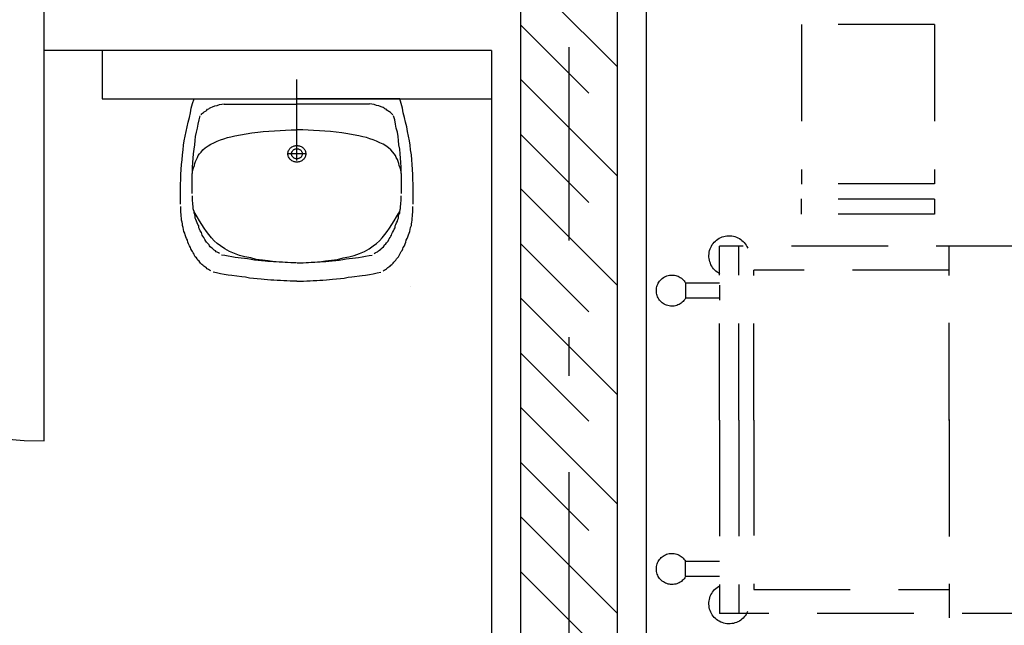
# Model space of a CAD drawing. Extents: x -1702.1 to -1638.5, y 1185.1 to 1220.8.
# Tile 25 of 50: x -1666.4 to -1663.8, y 1192.2 to 1193.8. Entities that reach past the tile are written whole.
import ezdxf

# ---------------------------------------------------------------- set-up
doc = ezdxf.new("R2010")
doc.units = 0
doc.header["$MEASUREMENT"] = 0
doc.linetypes.add('DASHDOT', pattern=[1, 0.5, -0.25, 0, -0.25])
doc.linetypes.add('HIDDEN', pattern=[0.375, 0.25, -0.125])
doc.layers.get('0').update_dxf_attribs({"linetype": 'CONTINUOUS'})
for name, color, linetype in [('13', 94, 'CONTINUOUS'), ('18', 5, 'CONTINUOUS'), ('3', 6, 'CONTINUOUS'), ('45', 132, 'CONTINUOUS'), ('54', 253, 'CONTINUOUS'), ('8', 1, 'CONTINUOUS')]:
    doc.layers.add(name, color=color, linetype=linetype)

msp = doc.modelspace()

# ---------------------------------------------------------------- linework, layer by layer
at = {"linetype": 'Continuous'}
msp.add_line((-1665.68035, 1193.42528, 0.0206), (-1665.68035, 1193.61784, 0.0206), dxfattribs=at)
at = {"linetype": 'Continuous', "elevation": 0.0206}
msp.add_lwpolyline([(-1665.38635, 1193.08201), (-1665.38635, 1193.08201), (-1665.38635, 1193.08201), (-1665.38635, 1193.08201)], close=True, dxfattribs=at)
at = {"layer": '13', "linetype": 'Continuous'}
for p, q in [((-1664.7766, 1196.02739, 0.0206), (-1664.7766, 1190.76739, 0.0206)), ((-1665.1766, 1193.69239, 0.0206), (-1666.3341, 1193.69239, 0.0206)), ((-1666.1841, 1193.69239, 0.0206), (-1666.1841, 1193.56739, 0.0206)), ((-1665.1766, 1193.69239, 0.0206), (-1665.1766, 1188.96739, 0.0206)), ((-1666.1841, 1193.56739, 0.0206), (-1665.1766, 1193.56739, 0.0206))]:
    msp.add_line(p, q, dxfattribs=at)
at = {"layer": '13', "linetype": 'Continuous', "elevation": 0.0206}
msp.add_lwpolyline([(-1666.3341, 1193.69239), (-1666.3341, 1193.69239), (-1666.3341, 1193.69239), (-1666.3341, 1193.84239)], dxfattribs=at)
at = {"layer": '18', "linetype": 'Continuous'}
msp.add_line((-1666.3341, 1192.68239, 0.0206), (-1666.3341, 1193.69239, 0.0206), dxfattribs=at)
msp.add_arc((-1666.3341, 1193.69239, 0.0206), 1.01, 180, 270, dxfattribs=at)
at = {"layer": '3', "linetype": 'Continuous'}
for p, q in [((-1665.1016, 1198.50239, 0.0206), (-1665.1016, 1188.89239, 0.0206)), ((-1664.8516, 1198.50239, 0.0206), (-1664.8516, 1190.69239, 0.0206))]:
    msp.add_line(p, q, dxfattribs=at)
at = {"layer": '45', "linetype": 'HIDDEN'}
for p, q in [((-1664.37416, 1193.75986, 0.0206), (-1664.37417, 1193.34647, 0.0206)), ((-1664.02987, 1193.75984, 0.0206), (-1664.37415, 1193.75986, 0.0206)), ((-1664.02988, 1193.75984, 0.0206), (-1664.02989, 1193.34754, 0.0206)), ((-1664.02989, 1193.34754, 0.0206), (-1664.37201, 1193.34755, 0.0206)), ((-1664.37417, 1193.26901, 0.0206), (-1664.37417, 1193.30851, 0.0206)), ((-1664.02988, 1193.30827, 0.0206), (-1664.37202, 1193.30828, 0.0206)), ((-1664.0299, 1193.30827, 0.0206), (-1664.02988, 1193.269, 0.0206)), ((-1664.02988, 1193.269, 0.0206), (-1664.37202, 1193.26901, 0.0206)), ((-1664.58689, 1192.73613, 0.0206), (-1664.58689, 1193.18626, 0.0206)), ((-1662.65058, 1193.18626, 0.0206), (-1664.58689, 1193.18626, 0.0206)), ((-1664.53689, 1192.73613, 0.0206), (-1664.53689, 1193.18626, 0.0206)), ((-1663.99266, 1192.73783, 0.0206), (-1663.99266, 1193.18754, 0.0206)), ((-1663.99266, 1193.12434, 0.0206), (-1664.49824, 1193.12434, 0.0206)), ((-1664.49824, 1192.73583, 0.0206), (-1664.49824, 1193.12434, 0.0206)), ((-1663.99266, 1192.73533, 0.0206), (-1663.99266, 1193.12434, 0.0206)), ((-1664.58638, 1193.09059, 0.0206), (-1664.6747, 1193.09059, 0.0206)), ((-1664.6747, 1193.09036, 0.0206), (-1664.6747, 1193.05186, 0.0206)), ((-1664.58574, 1193.04656, 0.0206), (-1664.58574, 1193.08545, 0.0206)), ((-1664.58638, 1193.0517, 0.0206), (-1664.6747, 1193.0517, 0.0206)), ((-1664.58689, 1192.73613, 0.0206), (-1664.58689, 1192.68613, 0.0206)), ((-1664.53689, 1192.73613, 0.0206), (-1664.53689, 1192.68613, 0.0206)), ((-1664.49824, 1192.73583, 0.0206), (-1664.49824, 1192.68733, 0.0206)), ((-1663.99266, 1192.73783, 0.0206), (-1663.99266, 1192.68733, 0.0206)), ((-1664.58689, 1192.68613, 0.0206), (-1664.58689, 1192.23626, 0.0206)), ((-1664.53689, 1192.68613, 0.0206), (-1664.53689, 1192.23626, 0.0206)), ((-1664.49824, 1192.68733, 0.0206), (-1664.49824, 1192.29791, 0.0206)), ((-1663.99266, 1192.68733, 0.0206), (-1663.99266, 1192.29791, 0.0206)), ((-1663.99266, 1192.68533, 0.0206), (-1663.99266, 1192.22499, 0.0206)), ((-1664.58638, 1192.37083, 0.0206), (-1664.6747, 1192.37083, 0.0206)), ((-1664.6747, 1192.33217, 0.0206), (-1664.6747, 1192.37067, 0.0206)), ((-1664.58638, 1192.33194, 0.0206), (-1664.6747, 1192.33194, 0.0206)), ((-1664.49824, 1192.29791, 0.0206), (-1663.99266, 1192.29791, 0.0206)), ((-1662.58398, 1192.23626, 0.0206), (-1664.58689, 1192.23626, 0.0206))]:
    msp.add_line(p, q, dxfattribs=at)
at = {"layer": '45', "linetype": 'Continuous'}
for p, q in [((-1665.68035, 1193.59618, 0.0206), (-1665.68036, 1193.59618, 0.0206)), ((-1665.95351, 1193.54324, 0.0206), (-1665.9505, 1193.55532, 0.0206)), ((-1665.9505, 1193.55532, 0.0206), (-1665.94648, 1193.56739, 0.0206)), ((-1665.94648, 1193.56739, 0.0206), (-1665.68035, 1193.56739, 0.0206)), ((-1665.9033, 1193.5451, 0.0206), (-1665.89828, 1193.54696, 0.0206)), ((-1665.89828, 1193.54696, 0.0206), (-1665.89225, 1193.54974, 0.0206)), ((-1665.89225, 1193.54974, 0.0206), (-1665.88623, 1193.55067, 0.0206)), ((-1665.88623, 1193.55067, 0.0206), (-1665.8802, 1193.55253, 0.0206)), ((-1665.8802, 1193.55253, 0.0206), (-1665.87418, 1193.55346, 0.0206)), ((-1665.87418, 1193.55346, 0.0206), (-1665.86815, 1193.55439, 0.0206)), ((-1665.86815, 1193.55346, 0.0206), (-1665.68035, 1193.55346, 0.0206)), ((-1665.4142, 1193.56739, 0.0206), (-1665.68035, 1193.56739, 0.0206)), ((-1665.49255, 1193.55346, 0.0206), (-1665.68035, 1193.55346, 0.0206)), ((-1665.48652, 1193.55346, 0.0206), (-1665.49255, 1193.55439, 0.0206)), ((-1665.48049, 1193.55253, 0.0206), (-1665.48652, 1193.55346, 0.0206)), ((-1665.47446, 1193.55067, 0.0206), (-1665.48049, 1193.55253, 0.0206)), ((-1665.46843, 1193.54974, 0.0206), (-1665.47446, 1193.55067, 0.0206)), ((-1665.46242, 1193.54696, 0.0206), (-1665.46843, 1193.54974, 0.0206)), ((-1665.45739, 1193.5451, 0.0206), (-1665.46242, 1193.54696, 0.0206)), ((-1665.41019, 1193.55532, 0.0206), (-1665.4142, 1193.56739, 0.0206)), ((-1665.40718, 1193.54324, 0.0206), (-1665.41019, 1193.55532, 0.0206)), ((-1665.95854, 1193.51909, 0.0206), (-1665.95553, 1193.53117, 0.0206)), ((-1665.95553, 1193.53117, 0.0206), (-1665.95351, 1193.54324, 0.0206)), ((-1665.93343, 1193.51352, 0.0206), (-1665.93041, 1193.52374, 0.0206)), ((-1665.92841, 1193.52652, 0.0206), (-1665.9264, 1193.52839, 0.0206)), ((-1665.9264, 1193.52839, 0.0206), (-1665.9244, 1193.53025, 0.0206)), ((-1665.9244, 1193.53025, 0.0206), (-1665.92238, 1193.5321, 0.0206)), ((-1665.92238, 1193.5321, 0.0206), (-1665.92037, 1193.53395, 0.0206)), ((-1665.92037, 1193.53395, 0.0206), (-1665.91837, 1193.53488, 0.0206)), ((-1665.91837, 1193.53488, 0.0206), (-1665.91535, 1193.53674, 0.0206)), ((-1665.91535, 1193.53674, 0.0206), (-1665.91334, 1193.5386, 0.0206)), ((-1665.91334, 1193.5386, 0.0206), (-1665.91134, 1193.54045, 0.0206)), ((-1665.91134, 1193.54045, 0.0206), (-1665.90833, 1193.54138, 0.0206)), ((-1665.90833, 1193.54138, 0.0206), (-1665.90631, 1193.54324, 0.0206)), ((-1665.90631, 1193.54324, 0.0206), (-1665.9033, 1193.5451, 0.0206)), ((-1665.45438, 1193.54324, 0.0206), (-1665.45739, 1193.5451, 0.0206)), ((-1665.45237, 1193.54138, 0.0206), (-1665.45438, 1193.54324, 0.0206)), ((-1665.44936, 1193.54045, 0.0206), (-1665.45237, 1193.54138, 0.0206)), ((-1665.44735, 1193.5386, 0.0206), (-1665.44936, 1193.54045, 0.0206)), ((-1665.44535, 1193.53674, 0.0206), (-1665.44735, 1193.5386, 0.0206)), ((-1665.44233, 1193.53488, 0.0206), (-1665.44535, 1193.53674, 0.0206)), ((-1665.44032, 1193.53395, 0.0206), (-1665.44233, 1193.53488, 0.0206)), ((-1665.43831, 1193.5321, 0.0206), (-1665.44032, 1193.53395, 0.0206)), ((-1665.4363, 1193.53025, 0.0206), (-1665.43831, 1193.5321, 0.0206)), ((-1665.43429, 1193.52839, 0.0206), (-1665.4363, 1193.53025, 0.0206)), ((-1665.43229, 1193.52652, 0.0206), (-1665.43429, 1193.52839, 0.0206)), ((-1665.42726, 1193.51352, 0.0206), (-1665.43028, 1193.52374, 0.0206)), ((-1665.40517, 1193.53117, 0.0206), (-1665.40718, 1193.54324, 0.0206)), ((-1665.40216, 1193.51909, 0.0206), (-1665.40517, 1193.53117, 0.0206)), ((-1665.96656, 1193.48287, 0.0206), (-1665.96455, 1193.49494, 0.0206)), ((-1665.96455, 1193.49494, 0.0206), (-1665.96155, 1193.50702, 0.0206)), ((-1665.96155, 1193.50702, 0.0206), (-1665.95854, 1193.51909, 0.0206)), ((-1665.93744, 1193.49123, 0.0206), (-1665.93544, 1193.50237, 0.0206)), ((-1665.93544, 1193.50237, 0.0206), (-1665.93343, 1193.51352, 0.0206)), ((-1665.42526, 1193.50237, 0.0206), (-1665.42726, 1193.51352, 0.0206)), ((-1665.42325, 1193.49123, 0.0206), (-1665.42526, 1193.50237, 0.0206)), ((-1665.39915, 1193.50702, 0.0206), (-1665.40216, 1193.51909, 0.0206)), ((-1665.39614, 1193.49494, 0.0206), (-1665.39915, 1193.50702, 0.0206)), ((-1665.39413, 1193.48287, 0.0206), (-1665.39614, 1193.49494, 0.0206)), ((-1665.97159, 1193.45872, 0.0206), (-1665.96957, 1193.47079, 0.0206)), ((-1665.96957, 1193.47079, 0.0206), (-1665.96656, 1193.48287, 0.0206)), ((-1665.94347, 1193.45965, 0.0206), (-1665.94247, 1193.46987, 0.0206)), ((-1665.94247, 1193.46987, 0.0206), (-1665.94046, 1193.48101, 0.0206)), ((-1665.94046, 1193.48101, 0.0206), (-1665.93744, 1193.49123, 0.0206)), ((-1665.86011, 1193.46708, 0.0206), (-1665.85108, 1193.46894, 0.0206)), ((-1665.85108, 1193.46894, 0.0206), (-1665.84104, 1193.47172, 0.0206)), ((-1665.84104, 1193.47172, 0.0206), (-1665.82596, 1193.47451, 0.0206)), ((-1665.82596, 1193.47451, 0.0206), (-1665.81191, 1193.4773, 0.0206)), ((-1665.81191, 1193.4773, 0.0206), (-1665.79684, 1193.47915, 0.0206)), ((-1665.79684, 1193.47915, 0.0206), (-1665.78178, 1193.48101, 0.0206)), ((-1665.78178, 1193.48101, 0.0206), (-1665.76772, 1193.48287, 0.0206)), ((-1665.76772, 1193.48287, 0.0206), (-1665.75264, 1193.4838, 0.0206)), ((-1665.75264, 1193.4838, 0.0206), (-1665.7386, 1193.48473, 0.0206)), ((-1665.7386, 1193.48473, 0.0206), (-1665.72354, 1193.48566, 0.0206)), ((-1665.72354, 1193.48566, 0.0206), (-1665.70947, 1193.48658, 0.0206)), ((-1665.70947, 1193.48658, 0.0206), (-1665.69541, 1193.48751, 0.0206)), ((-1665.69541, 1193.48751, 0.0206), (-1665.68035, 1193.48751, 0.0206)), ((-1665.66528, 1193.48751, 0.0206), (-1665.68035, 1193.48751, 0.0206)), ((-1665.65122, 1193.48658, 0.0206), (-1665.66528, 1193.48751, 0.0206)), ((-1665.63716, 1193.48566, 0.0206), (-1665.65122, 1193.48658, 0.0206)), ((-1665.62209, 1193.48473, 0.0206), (-1665.63716, 1193.48566, 0.0206)), ((-1665.60805, 1193.4838, 0.0206), (-1665.62209, 1193.48473, 0.0206)), ((-1665.59298, 1193.48287, 0.0206), (-1665.60805, 1193.4838, 0.0206)), ((-1665.57891, 1193.48101, 0.0206), (-1665.59298, 1193.48287, 0.0206)), ((-1665.56385, 1193.47915, 0.0206), (-1665.57891, 1193.48101, 0.0206)), ((-1665.54878, 1193.4773, 0.0206), (-1665.56385, 1193.47915, 0.0206)), ((-1665.53473, 1193.47451, 0.0206), (-1665.54878, 1193.4773, 0.0206)), ((-1665.51966, 1193.47172, 0.0206), (-1665.53473, 1193.47451, 0.0206)), ((-1665.50962, 1193.46894, 0.0206), (-1665.51966, 1193.47172, 0.0206)), ((-1665.50058, 1193.46708, 0.0206), (-1665.50962, 1193.46894, 0.0206)), ((-1665.42023, 1193.48101, 0.0206), (-1665.42325, 1193.49123, 0.0206)), ((-1665.41822, 1193.46987, 0.0206), (-1665.42023, 1193.48101, 0.0206)), ((-1665.41722, 1193.45965, 0.0206), (-1665.41822, 1193.46987, 0.0206)), ((-1665.39112, 1193.47079, 0.0206), (-1665.39413, 1193.48287, 0.0206)), ((-1665.38911, 1193.45872, 0.0206), (-1665.39112, 1193.47079, 0.0206)), ((-1665.97461, 1193.4355, 0.0206), (-1665.97359, 1193.44757, 0.0206)), ((-1665.97359, 1193.44757, 0.0206), (-1665.97159, 1193.45872, 0.0206)), ((-1665.94648, 1193.43736, 0.0206), (-1665.94448, 1193.4485, 0.0206)), ((-1665.94448, 1193.4485, 0.0206), (-1665.94347, 1193.45965, 0.0206)), ((-1665.91736, 1193.44107, 0.0206), (-1665.91033, 1193.44572, 0.0206)), ((-1665.91033, 1193.44572, 0.0206), (-1665.9033, 1193.45036, 0.0206)), ((-1665.9033, 1193.45036, 0.0206), (-1665.89527, 1193.45408, 0.0206)), ((-1665.89527, 1193.45408, 0.0206), (-1665.88623, 1193.45779, 0.0206)), ((-1665.88623, 1193.45779, 0.0206), (-1665.8782, 1193.46152, 0.0206)), ((-1665.8782, 1193.46152, 0.0206), (-1665.86915, 1193.4643, 0.0206)), ((-1665.86915, 1193.4643, 0.0206), (-1665.86011, 1193.46708, 0.0206)), ((-1665.68035, 1193.40764, 0.0206), (-1665.68035, 1193.4485, 0.0206)), ((-1665.49153, 1193.4643, 0.0206), (-1665.50058, 1193.46708, 0.0206)), ((-1665.4825, 1193.46152, 0.0206), (-1665.49153, 1193.4643, 0.0206)), ((-1665.47446, 1193.45779, 0.0206), (-1665.4825, 1193.46152, 0.0206)), ((-1665.46543, 1193.45408, 0.0206), (-1665.47446, 1193.45779, 0.0206)), ((-1665.45739, 1193.45036, 0.0206), (-1665.46543, 1193.45408, 0.0206)), ((-1665.45036, 1193.44572, 0.0206), (-1665.45739, 1193.45036, 0.0206)), ((-1665.44333, 1193.44107, 0.0206), (-1665.45036, 1193.44572, 0.0206)), ((-1665.41622, 1193.4485, 0.0206), (-1665.41722, 1193.45965, 0.0206)), ((-1665.4142, 1193.43736, 0.0206), (-1665.41622, 1193.4485, 0.0206)), ((-1665.3871, 1193.44757, 0.0206), (-1665.38911, 1193.45872, 0.0206)), ((-1665.38609, 1193.4355, 0.0206), (-1665.3871, 1193.44757, 0.0206)), ((-1665.97761, 1193.40949, 0.0206), (-1665.97661, 1193.4225, 0.0206)), ((-1665.97661, 1193.4225, 0.0206), (-1665.97461, 1193.4355, 0.0206)), ((-1665.9485, 1193.41414, 0.0206), (-1665.9475, 1193.42528, 0.0206)), ((-1665.9475, 1193.42528, 0.0206), (-1665.94648, 1193.43736, 0.0206)), ((-1665.93744, 1193.416, 0.0206), (-1665.93544, 1193.42064, 0.0206)), ((-1665.93544, 1193.42064, 0.0206), (-1665.93243, 1193.42528, 0.0206)), ((-1665.93243, 1193.42528, 0.0206), (-1665.92841, 1193.42993, 0.0206)), ((-1665.92841, 1193.42993, 0.0206), (-1665.92338, 1193.4355, 0.0206)), ((-1665.92338, 1193.4355, 0.0206), (-1665.91736, 1193.44107, 0.0206)), ((-1665.65524, 1193.42528, 0.0206), (-1665.70545, 1193.42528, 0.0206)), ((-1665.4373, 1193.4355, 0.0206), (-1665.44333, 1193.44107, 0.0206)), ((-1665.43229, 1193.42993, 0.0206), (-1665.4373, 1193.4355, 0.0206)), ((-1665.42826, 1193.42528, 0.0206), (-1665.43229, 1193.42993, 0.0206)), ((-1665.42526, 1193.42064, 0.0206), (-1665.42826, 1193.42528, 0.0206)), ((-1665.42325, 1193.416, 0.0206), (-1665.42526, 1193.42064, 0.0206)), ((-1665.4132, 1193.42528, 0.0206), (-1665.4142, 1193.43736, 0.0206)), ((-1665.4122, 1193.41414, 0.0206), (-1665.4132, 1193.42528, 0.0206)), ((-1665.38408, 1193.4225, 0.0206), (-1665.38609, 1193.4355, 0.0206)), ((-1665.38307, 1193.40949, 0.0206), (-1665.38408, 1193.4225, 0.0206)), ((-1665.97963, 1193.38442, 0.0206), (-1665.97863, 1193.39742, 0.0206)), ((-1665.97863, 1193.39742, 0.0206), (-1665.97761, 1193.40949, 0.0206)), ((-1665.9505, 1193.39092, 0.0206), (-1665.9495, 1193.40299, 0.0206)), ((-1665.9495, 1193.40299, 0.0206), (-1665.9485, 1193.41414, 0.0206)), ((-1665.9475, 1193.38906, 0.0206), (-1665.94548, 1193.39463, 0.0206)), ((-1665.94548, 1193.39463, 0.0206), (-1665.94448, 1193.40021, 0.0206)), ((-1665.94448, 1193.40021, 0.0206), (-1665.94247, 1193.40578, 0.0206)), ((-1665.94247, 1193.40578, 0.0206), (-1665.94046, 1193.41042, 0.0206)), ((-1665.94046, 1193.41042, 0.0206), (-1665.93744, 1193.416, 0.0206)), ((-1665.42023, 1193.41042, 0.0206), (-1665.42325, 1193.416, 0.0206)), ((-1665.41822, 1193.40578, 0.0206), (-1665.42023, 1193.41042, 0.0206)), ((-1665.41622, 1193.40021, 0.0206), (-1665.41822, 1193.40578, 0.0206)), ((-1665.41521, 1193.39463, 0.0206), (-1665.41622, 1193.40021, 0.0206)), ((-1665.4132, 1193.38906, 0.0206), (-1665.41521, 1193.39463, 0.0206)), ((-1665.41119, 1193.40299, 0.0206), (-1665.4122, 1193.41414, 0.0206)), ((-1665.41019, 1193.39092, 0.0206), (-1665.41119, 1193.40299, 0.0206)), ((-1665.38207, 1193.39742, 0.0206), (-1665.38307, 1193.40949, 0.0206)), ((-1665.38106, 1193.38442, 0.0206), (-1665.38207, 1193.39742, 0.0206)), ((-1665.98063, 1193.37141, 0.0206), (-1665.97963, 1193.38442, 0.0206)), ((-1665.98063, 1193.35841, 0.0206), (-1665.98063, 1193.37141, 0.0206)), ((-1665.95151, 1193.36863, 0.0206), (-1665.9505, 1193.37977, 0.0206)), ((-1665.95151, 1193.37234, 0.0206), (-1665.9505, 1193.37791, 0.0206)), ((-1665.95151, 1193.35655, 0.0206), (-1665.95151, 1193.36863, 0.0206)), ((-1665.9505, 1193.37977, 0.0206), (-1665.9505, 1193.39092, 0.0206)), ((-1665.9505, 1193.37791, 0.0206), (-1665.9495, 1193.38349, 0.0206)), ((-1665.9495, 1193.38349, 0.0206), (-1665.9475, 1193.38906, 0.0206)), ((-1665.41119, 1193.38349, 0.0206), (-1665.4132, 1193.38906, 0.0206)), ((-1665.41019, 1193.37791, 0.0206), (-1665.41119, 1193.38349, 0.0206)), ((-1665.41019, 1193.37977, 0.0206), (-1665.41019, 1193.39092, 0.0206)), ((-1665.40919, 1193.36863, 0.0206), (-1665.41019, 1193.37977, 0.0206)), ((-1665.40919, 1193.37234, 0.0206), (-1665.41019, 1193.37791, 0.0206)), ((-1665.40919, 1193.35655, 0.0206), (-1665.40919, 1193.36863, 0.0206)), ((-1665.38006, 1193.37141, 0.0206), (-1665.38106, 1193.38442, 0.0206)), ((-1665.38006, 1193.35841, 0.0206), (-1665.38006, 1193.37141, 0.0206)), ((-1665.98164, 1193.34634, 0.0206), (-1665.98063, 1193.35841, 0.0206)), ((-1665.98164, 1193.33334, 0.0206), (-1665.98164, 1193.34634, 0.0206)), ((-1665.95151, 1193.34541, 0.0206), (-1665.95151, 1193.35655, 0.0206)), ((-1665.95151, 1193.33334, 0.0206), (-1665.95151, 1193.34541, 0.0206)), ((-1665.40919, 1193.34541, 0.0206), (-1665.40919, 1193.35655, 0.0206)), ((-1665.40919, 1193.33334, 0.0206), (-1665.40919, 1193.34541, 0.0206)), ((-1665.37906, 1193.34634, 0.0206), (-1665.38006, 1193.35841, 0.0206)), ((-1665.37906, 1193.33334, 0.0206), (-1665.37906, 1193.34634, 0.0206)), ((-1665.98164, 1193.32033, 0.0206), (-1665.98164, 1193.33334, 0.0206)), ((-1665.98164, 1193.30733, 0.0206), (-1665.98164, 1193.32033, 0.0206)), ((-1665.95151, 1193.32219, 0.0206), (-1665.95151, 1193.33334, 0.0206)), ((-1665.9505, 1193.31197, 0.0206), (-1665.9505, 1193.31661, 0.0206)), ((-1665.41019, 1193.31197, 0.0206), (-1665.41019, 1193.31661, 0.0206)), ((-1665.40919, 1193.32219, 0.0206), (-1665.40919, 1193.33334, 0.0206)), ((-1665.37906, 1193.32033, 0.0206), (-1665.37906, 1193.33334, 0.0206)), ((-1665.37906, 1193.30733, 0.0206), (-1665.37906, 1193.32033, 0.0206)), ((-1665.98164, 1193.29525, 0.0206), (-1665.98164, 1193.30733, 0.0206)), ((-1665.9505, 1193.30733, 0.0206), (-1665.9505, 1193.31197, 0.0206)), ((-1665.9505, 1193.30361, 0.0206), (-1665.9505, 1193.30733, 0.0206)), ((-1665.9495, 1193.29804, 0.0206), (-1665.9505, 1193.30361, 0.0206)), ((-1665.9495, 1193.29432, 0.0206), (-1665.9495, 1193.29804, 0.0206)), ((-1665.9485, 1193.28968, 0.0206), (-1665.9495, 1193.29432, 0.0206)), ((-1665.4122, 1193.28968, 0.0206), (-1665.41119, 1193.29432, 0.0206)), ((-1665.41119, 1193.29804, 0.0206), (-1665.41019, 1193.30361, 0.0206)), ((-1665.41119, 1193.29432, 0.0206), (-1665.41119, 1193.29804, 0.0206)), ((-1665.41019, 1193.30733, 0.0206), (-1665.41019, 1193.31197, 0.0206)), ((-1665.41019, 1193.30361, 0.0206), (-1665.41019, 1193.30733, 0.0206)), ((-1665.37906, 1193.29525, 0.0206), (-1665.37906, 1193.30733, 0.0206)), ((-1665.98063, 1193.28318, 0.0206), (-1665.98063, 1193.28875, 0.0206)), ((-1665.98063, 1193.27853, 0.0206), (-1665.98063, 1193.28318, 0.0206)), ((-1665.98063, 1193.27389, 0.0206), (-1665.98063, 1193.27853, 0.0206)), ((-1665.97963, 1193.26832, 0.0206), (-1665.98063, 1193.27389, 0.0206)), ((-1665.97963, 1193.26367, 0.0206), (-1665.97963, 1193.26832, 0.0206)), ((-1665.9485, 1193.28503, 0.0206), (-1665.9485, 1193.28968, 0.0206)), ((-1665.9475, 1193.28039, 0.0206), (-1665.9485, 1193.28503, 0.0206)), ((-1665.94347, 1193.2711, 0.0206), (-1665.9485, 1193.28132, 0.0206)), ((-1665.94648, 1193.27668, 0.0206), (-1665.9475, 1193.28039, 0.0206)), ((-1665.94648, 1193.27203, 0.0206), (-1665.94648, 1193.27668, 0.0206)), ((-1665.94448, 1193.26832, 0.0206), (-1665.94648, 1193.27203, 0.0206)), ((-1665.94347, 1193.26367, 0.0206), (-1665.94448, 1193.26832, 0.0206)), ((-1665.93845, 1193.26181, 0.0206), (-1665.94347, 1193.2711, 0.0206)), ((-1665.42225, 1193.26181, 0.0206), (-1665.41722, 1193.2711, 0.0206)), ((-1665.41722, 1193.2711, 0.0206), (-1665.4122, 1193.28132, 0.0206)), ((-1665.41722, 1193.26367, 0.0206), (-1665.41622, 1193.26832, 0.0206)), ((-1665.41622, 1193.26832, 0.0206), (-1665.4142, 1193.27203, 0.0206)), ((-1665.4142, 1193.27668, 0.0206), (-1665.4132, 1193.28039, 0.0206)), ((-1665.4142, 1193.27203, 0.0206), (-1665.4142, 1193.27668, 0.0206)), ((-1665.4132, 1193.28039, 0.0206), (-1665.4122, 1193.28503, 0.0206)), ((-1665.4122, 1193.28503, 0.0206), (-1665.4122, 1193.28968, 0.0206)), ((-1665.38106, 1193.26832, 0.0206), (-1665.38006, 1193.27389, 0.0206)), ((-1665.38106, 1193.26367, 0.0206), (-1665.38106, 1193.26832, 0.0206)), ((-1665.38006, 1193.28318, 0.0206), (-1665.38006, 1193.28875, 0.0206)), ((-1665.38006, 1193.27853, 0.0206), (-1665.38006, 1193.28318, 0.0206)), ((-1665.38006, 1193.27389, 0.0206), (-1665.38006, 1193.27853, 0.0206)), ((-1665.97863, 1193.25903, 0.0206), (-1665.97963, 1193.26367, 0.0206)), ((-1665.97863, 1193.25346, 0.0206), (-1665.97863, 1193.25903, 0.0206)), ((-1665.97761, 1193.24881, 0.0206), (-1665.97863, 1193.25346, 0.0206)), ((-1665.97661, 1193.24417, 0.0206), (-1665.97761, 1193.24881, 0.0206)), ((-1665.97661, 1193.23952, 0.0206), (-1665.97661, 1193.24417, 0.0206)), ((-1665.94347, 1193.25903, 0.0206), (-1665.94347, 1193.26367, 0.0206)), ((-1665.94147, 1193.25531, 0.0206), (-1665.94347, 1193.25903, 0.0206)), ((-1665.94046, 1193.25067, 0.0206), (-1665.94147, 1193.25531, 0.0206)), ((-1665.93845, 1193.24695, 0.0206), (-1665.94046, 1193.25067, 0.0206)), ((-1665.93243, 1193.2516, 0.0206), (-1665.93845, 1193.26181, 0.0206)), ((-1665.93644, 1193.24231, 0.0206), (-1665.93845, 1193.24695, 0.0206)), ((-1665.93444, 1193.23859, 0.0206), (-1665.93644, 1193.24231, 0.0206)), ((-1665.9264, 1193.24231, 0.0206), (-1665.93243, 1193.2516, 0.0206)), ((-1665.92037, 1193.23302, 0.0206), (-1665.9264, 1193.24231, 0.0206)), ((-1665.44032, 1193.23302, 0.0206), (-1665.43429, 1193.24231, 0.0206)), ((-1665.43429, 1193.24231, 0.0206), (-1665.42826, 1193.2516, 0.0206)), ((-1665.42826, 1193.2516, 0.0206), (-1665.42225, 1193.26181, 0.0206)), ((-1665.42626, 1193.23859, 0.0206), (-1665.42425, 1193.24231, 0.0206)), ((-1665.42425, 1193.24231, 0.0206), (-1665.42225, 1193.24695, 0.0206)), ((-1665.42225, 1193.24695, 0.0206), (-1665.42023, 1193.25067, 0.0206)), ((-1665.42023, 1193.25067, 0.0206), (-1665.41923, 1193.25531, 0.0206)), ((-1665.41923, 1193.25531, 0.0206), (-1665.41722, 1193.25903, 0.0206)), ((-1665.41722, 1193.25903, 0.0206), (-1665.41722, 1193.26367, 0.0206)), ((-1665.38408, 1193.24417, 0.0206), (-1665.38307, 1193.24881, 0.0206)), ((-1665.38408, 1193.23952, 0.0206), (-1665.38408, 1193.24417, 0.0206)), ((-1665.38307, 1193.24881, 0.0206), (-1665.38207, 1193.25346, 0.0206)), ((-1665.38207, 1193.25903, 0.0206), (-1665.38106, 1193.26367, 0.0206)), ((-1665.38207, 1193.25346, 0.0206), (-1665.38207, 1193.25903, 0.0206)), ((-1665.97461, 1193.23488, 0.0206), (-1665.97661, 1193.23952, 0.0206)), ((-1665.97359, 1193.22931, 0.0206), (-1665.97461, 1193.23488, 0.0206)), ((-1665.97259, 1193.22466, 0.0206), (-1665.97359, 1193.22931, 0.0206)), ((-1665.97057, 1193.22002, 0.0206), (-1665.97259, 1193.22466, 0.0206)), ((-1665.96957, 1193.21537, 0.0206), (-1665.97057, 1193.22002, 0.0206)), ((-1665.96756, 1193.21073, 0.0206), (-1665.96957, 1193.21537, 0.0206)), ((-1665.93444, 1193.23395, 0.0206), (-1665.93444, 1193.23859, 0.0206)), ((-1665.93243, 1193.23024, 0.0206), (-1665.93444, 1193.23395, 0.0206)), ((-1665.93041, 1193.22559, 0.0206), (-1665.93243, 1193.23024, 0.0206)), ((-1665.92741, 1193.22188, 0.0206), (-1665.93041, 1193.22559, 0.0206)), ((-1665.9264, 1193.21816, 0.0206), (-1665.92741, 1193.22188, 0.0206)), ((-1665.9254, 1193.21445, 0.0206), (-1665.9264, 1193.21816, 0.0206)), ((-1665.92338, 1193.21259, 0.0206), (-1665.9254, 1193.21445, 0.0206)), ((-1665.91435, 1193.22466, 0.0206), (-1665.92037, 1193.23302, 0.0206)), ((-1665.90833, 1193.2163, 0.0206), (-1665.91435, 1193.22466, 0.0206)), ((-1665.9013, 1193.20794, 0.0206), (-1665.90833, 1193.2163, 0.0206)), ((-1665.4594, 1193.20794, 0.0206), (-1665.45237, 1193.2163, 0.0206)), ((-1665.45237, 1193.2163, 0.0206), (-1665.44635, 1193.22466, 0.0206)), ((-1665.44635, 1193.22466, 0.0206), (-1665.44032, 1193.23302, 0.0206)), ((-1665.4373, 1193.21259, 0.0206), (-1665.43529, 1193.21445, 0.0206)), ((-1665.43529, 1193.21445, 0.0206), (-1665.43429, 1193.21816, 0.0206)), ((-1665.43429, 1193.21816, 0.0206), (-1665.43329, 1193.22188, 0.0206)), ((-1665.43329, 1193.22188, 0.0206), (-1665.43028, 1193.22559, 0.0206)), ((-1665.43028, 1193.22559, 0.0206), (-1665.42826, 1193.23024, 0.0206)), ((-1665.42826, 1193.23024, 0.0206), (-1665.42626, 1193.23395, 0.0206)), ((-1665.42626, 1193.23395, 0.0206), (-1665.42626, 1193.23859, 0.0206)), ((-1665.39313, 1193.21073, 0.0206), (-1665.39112, 1193.21537, 0.0206)), ((-1665.39112, 1193.21537, 0.0206), (-1665.39011, 1193.22002, 0.0206)), ((-1665.39011, 1193.22002, 0.0206), (-1665.3881, 1193.22466, 0.0206)), ((-1665.3881, 1193.22466, 0.0206), (-1665.3871, 1193.22931, 0.0206)), ((-1665.3871, 1193.22931, 0.0206), (-1665.38609, 1193.23488, 0.0206)), ((-1665.38609, 1193.23488, 0.0206), (-1665.38408, 1193.23952, 0.0206)), ((-1665.96556, 1193.20609, 0.0206), (-1665.96756, 1193.21073, 0.0206)), ((-1665.96355, 1193.20144, 0.0206), (-1665.96556, 1193.20609, 0.0206)), ((-1665.96256, 1193.1968, 0.0206), (-1665.96355, 1193.20144, 0.0206)), ((-1665.96054, 1193.19215, 0.0206), (-1665.96256, 1193.1968, 0.0206)), ((-1665.95854, 1193.18751, 0.0206), (-1665.96054, 1193.19215, 0.0206)), ((-1665.92138, 1193.20887, 0.0206), (-1665.92338, 1193.21259, 0.0206)), ((-1665.91937, 1193.20516, 0.0206), (-1665.92138, 1193.20887, 0.0206)), ((-1665.91837, 1193.2033, 0.0206), (-1665.91937, 1193.20516, 0.0206)), ((-1665.91636, 1193.19958, 0.0206), (-1665.91837, 1193.2033, 0.0206)), ((-1665.91435, 1193.1968, 0.0206), (-1665.91636, 1193.19958, 0.0206)), ((-1665.91234, 1193.19494, 0.0206), (-1665.91435, 1193.1968, 0.0206)), ((-1665.91033, 1193.19215, 0.0206), (-1665.91234, 1193.19494, 0.0206)), ((-1665.90732, 1193.18937, 0.0206), (-1665.91033, 1193.19215, 0.0206)), ((-1665.90631, 1193.18751, 0.0206), (-1665.90732, 1193.18937, 0.0206)), ((-1665.89427, 1193.20051, 0.0206), (-1665.9013, 1193.20794, 0.0206)), ((-1665.88623, 1193.19308, 0.0206), (-1665.89427, 1193.20051, 0.0206)), ((-1665.8782, 1193.18751, 0.0206), (-1665.88623, 1193.19308, 0.0206)), ((-1665.4825, 1193.18751, 0.0206), (-1665.47446, 1193.19308, 0.0206)), ((-1665.47446, 1193.19308, 0.0206), (-1665.46643, 1193.20051, 0.0206)), ((-1665.46643, 1193.20051, 0.0206), (-1665.4594, 1193.20794, 0.0206)), ((-1665.45438, 1193.18751, 0.0206), (-1665.45338, 1193.18937, 0.0206)), ((-1665.45338, 1193.18937, 0.0206), (-1665.45036, 1193.19215, 0.0206)), ((-1665.45036, 1193.19215, 0.0206), (-1665.44835, 1193.19494, 0.0206)), ((-1665.44835, 1193.19494, 0.0206), (-1665.44635, 1193.1968, 0.0206)), ((-1665.44635, 1193.1968, 0.0206), (-1665.44433, 1193.19958, 0.0206)), ((-1665.44433, 1193.19958, 0.0206), (-1665.44233, 1193.2033, 0.0206)), ((-1665.44233, 1193.2033, 0.0206), (-1665.44132, 1193.20516, 0.0206)), ((-1665.44132, 1193.20516, 0.0206), (-1665.43932, 1193.20887, 0.0206)), ((-1665.43932, 1193.20887, 0.0206), (-1665.4373, 1193.21259, 0.0206)), ((-1665.40216, 1193.18751, 0.0206), (-1665.40015, 1193.19215, 0.0206)), ((-1665.40015, 1193.19215, 0.0206), (-1665.39813, 1193.1968, 0.0206)), ((-1665.39813, 1193.1968, 0.0206), (-1665.39714, 1193.20144, 0.0206)), ((-1665.39714, 1193.20144, 0.0206), (-1665.39514, 1193.20609, 0.0206)), ((-1665.39514, 1193.20609, 0.0206), (-1665.39313, 1193.21073, 0.0206)), ((-1665.95553, 1193.18287, 0.0206), (-1665.95854, 1193.18751, 0.0206)), ((-1665.95453, 1193.17915, 0.0206), (-1665.95553, 1193.18287, 0.0206)), ((-1665.95251, 1193.17544, 0.0206), (-1665.95453, 1193.17915, 0.0206)), ((-1665.9505, 1193.17265, 0.0206), (-1665.95251, 1193.17544, 0.0206)), ((-1665.9485, 1193.16893, 0.0206), (-1665.9505, 1193.17265, 0.0206)), ((-1665.94648, 1193.16522, 0.0206), (-1665.9485, 1193.16893, 0.0206)), ((-1665.94548, 1193.16243, 0.0206), (-1665.94648, 1193.16522, 0.0206)), ((-1665.90431, 1193.18472, 0.0206), (-1665.90631, 1193.18751, 0.0206)), ((-1665.9013, 1193.18194, 0.0206), (-1665.90431, 1193.18472, 0.0206)), ((-1665.89828, 1193.18008, 0.0206), (-1665.9013, 1193.18194, 0.0206)), ((-1665.89727, 1193.17822, 0.0206), (-1665.89828, 1193.18008, 0.0206)), ((-1665.89427, 1193.17636, 0.0206), (-1665.89727, 1193.17822, 0.0206)), ((-1665.89125, 1193.17451, 0.0206), (-1665.89427, 1193.17636, 0.0206)), ((-1665.88924, 1193.17172, 0.0206), (-1665.89125, 1193.17451, 0.0206)), ((-1665.88623, 1193.17079, 0.0206), (-1665.88924, 1193.17172, 0.0206)), ((-1665.88321, 1193.16893, 0.0206), (-1665.88623, 1193.17079, 0.0206)), ((-1665.8802, 1193.16708, 0.0206), (-1665.88321, 1193.16893, 0.0206)), ((-1665.86715, 1193.17915, 0.0206), (-1665.8782, 1193.18751, 0.0206)), ((-1665.86715, 1193.16243, 0.0206), (-1665.87518, 1193.16336, 0.0206)), ((-1665.8551, 1193.17265, 0.0206), (-1665.86715, 1193.17915, 0.0206)), ((-1665.84204, 1193.16708, 0.0206), (-1665.8551, 1193.17265, 0.0206)), ((-1665.82898, 1193.16243, 0.0206), (-1665.84204, 1193.16708, 0.0206)), ((-1665.53171, 1193.16243, 0.0206), (-1665.51865, 1193.16708, 0.0206)), ((-1665.51865, 1193.16708, 0.0206), (-1665.5056, 1193.17265, 0.0206)), ((-1665.5056, 1193.17265, 0.0206), (-1665.49355, 1193.17915, 0.0206)), ((-1665.49355, 1193.17915, 0.0206), (-1665.4825, 1193.18751, 0.0206)), ((-1665.49355, 1193.16243, 0.0206), (-1665.48552, 1193.16336, 0.0206)), ((-1665.48049, 1193.16708, 0.0206), (-1665.47748, 1193.16893, 0.0206)), ((-1665.47748, 1193.16893, 0.0206), (-1665.47446, 1193.17079, 0.0206)), ((-1665.47446, 1193.17079, 0.0206), (-1665.47145, 1193.17172, 0.0206)), ((-1665.47145, 1193.17172, 0.0206), (-1665.46945, 1193.17451, 0.0206)), ((-1665.46945, 1193.17451, 0.0206), (-1665.46643, 1193.17636, 0.0206)), ((-1665.46643, 1193.17636, 0.0206), (-1665.46342, 1193.17822, 0.0206)), ((-1665.46342, 1193.17822, 0.0206), (-1665.46242, 1193.18008, 0.0206)), ((-1665.46242, 1193.18008, 0.0206), (-1665.4594, 1193.18194, 0.0206)), ((-1665.4594, 1193.18194, 0.0206), (-1665.45639, 1193.18472, 0.0206)), ((-1665.45639, 1193.18472, 0.0206), (-1665.45438, 1193.18751, 0.0206)), ((-1665.41521, 1193.16243, 0.0206), (-1665.4142, 1193.16522, 0.0206)), ((-1665.4142, 1193.16522, 0.0206), (-1665.4122, 1193.16893, 0.0206)), ((-1665.4122, 1193.16893, 0.0206), (-1665.41019, 1193.17265, 0.0206)), ((-1665.41019, 1193.17265, 0.0206), (-1665.40818, 1193.17544, 0.0206)), ((-1665.40818, 1193.17544, 0.0206), (-1665.40617, 1193.17915, 0.0206)), ((-1665.40617, 1193.17915, 0.0206), (-1665.40517, 1193.18287, 0.0206)), ((-1665.40517, 1193.18287, 0.0206), (-1665.40216, 1193.18751, 0.0206)), ((-1665.94347, 1193.15872, 0.0206), (-1665.94548, 1193.16243, 0.0206)), ((-1665.94046, 1193.15593, 0.0206), (-1665.94347, 1193.15872, 0.0206)), ((-1665.93845, 1193.15314, 0.0206), (-1665.94046, 1193.15593, 0.0206)), ((-1665.93644, 1193.15036, 0.0206), (-1665.93845, 1193.15314, 0.0206)), ((-1665.93343, 1193.14757, 0.0206), (-1665.93644, 1193.15036, 0.0206)), ((-1665.93143, 1193.14479, 0.0206), (-1665.93343, 1193.14757, 0.0206)), ((-1665.92941, 1193.142, 0.0206), (-1665.93143, 1193.14479, 0.0206)), ((-1665.9264, 1193.13921, 0.0206), (-1665.92941, 1193.142, 0.0206)), ((-1665.92338, 1193.13736, 0.0206), (-1665.9264, 1193.13921, 0.0206)), ((-1665.85811, 1193.16058, 0.0206), (-1665.86715, 1193.16243, 0.0206)), ((-1665.84907, 1193.15872, 0.0206), (-1665.85811, 1193.16058, 0.0206)), ((-1665.84003, 1193.15686, 0.0206), (-1665.84907, 1193.15872, 0.0206)), ((-1665.832, 1193.15593, 0.0206), (-1665.84003, 1193.15686, 0.0206)), ((-1665.8079, 1193.15314, 0.0206), (-1665.832, 1193.15593, 0.0206)), ((-1665.81492, 1193.15872, 0.0206), (-1665.82898, 1193.16243, 0.0206)), ((-1665.79985, 1193.15593, 0.0206), (-1665.81492, 1193.15872, 0.0206)), ((-1665.79885, 1193.15222, 0.0206), (-1665.8079, 1193.15314, 0.0206)), ((-1665.7858, 1193.15222, 0.0206), (-1665.79985, 1193.15593, 0.0206)), ((-1665.78981, 1193.15036, 0.0206), (-1665.79885, 1193.15222, 0.0206)), ((-1665.78078, 1193.14943, 0.0206), (-1665.78981, 1193.15036, 0.0206)), ((-1665.76973, 1193.15036, 0.0206), (-1665.7858, 1193.15222, 0.0206)), ((-1665.77174, 1193.1485, 0.0206), (-1665.78078, 1193.14943, 0.0206)), ((-1665.7627, 1193.14757, 0.0206), (-1665.77174, 1193.1485, 0.0206)), ((-1665.75467, 1193.1485, 0.0206), (-1665.76973, 1193.15036, 0.0206)), ((-1665.75567, 1193.14664, 0.0206), (-1665.7627, 1193.14757, 0.0206)), ((-1665.74864, 1193.14664, 0.0206), (-1665.75567, 1193.14664, 0.0206)), ((-1665.7386, 1193.14571, 0.0206), (-1665.75467, 1193.1485, 0.0206)), ((-1665.74061, 1193.14571, 0.0206), (-1665.74864, 1193.14664, 0.0206)), ((-1665.73358, 1193.14571, 0.0206), (-1665.74061, 1193.14571, 0.0206)), ((-1665.72252, 1193.14479, 0.0206), (-1665.7386, 1193.14571, 0.0206)), ((-1665.72655, 1193.14479, 0.0206), (-1665.73358, 1193.14571, 0.0206)), ((-1665.71751, 1193.14479, 0.0206), (-1665.72655, 1193.14479, 0.0206)), ((-1665.71048, 1193.14386, 0.0206), (-1665.71751, 1193.14479, 0.0206)), ((-1665.70445, 1193.14386, 0.0206), (-1665.71048, 1193.14386, 0.0206)), ((-1665.69641, 1193.14293, 0.0206), (-1665.70445, 1193.14386, 0.0206)), ((-1665.68937, 1193.14293, 0.0206), (-1665.69641, 1193.14293, 0.0206)), ((-1665.68135, 1193.14293, 0.0206), (-1665.68937, 1193.14293, 0.0206)), ((-1665.67934, 1193.14293, 0.0206), (-1665.67132, 1193.14293, 0.0206)), ((-1665.67132, 1193.14293, 0.0206), (-1665.66428, 1193.14293, 0.0206)), ((-1665.66428, 1193.14293, 0.0206), (-1665.65624, 1193.14386, 0.0206)), ((-1665.65624, 1193.14386, 0.0206), (-1665.65022, 1193.14386, 0.0206)), ((-1665.65022, 1193.14386, 0.0206), (-1665.64319, 1193.14479, 0.0206)), ((-1665.64319, 1193.14479, 0.0206), (-1665.63415, 1193.14479, 0.0206)), ((-1665.63816, 1193.14479, 0.0206), (-1665.62209, 1193.14571, 0.0206)), ((-1665.63415, 1193.14479, 0.0206), (-1665.62712, 1193.14571, 0.0206)), ((-1665.62712, 1193.14571, 0.0206), (-1665.62009, 1193.14571, 0.0206)), ((-1665.62209, 1193.14571, 0.0206), (-1665.60603, 1193.1485, 0.0206)), ((-1665.62009, 1193.14571, 0.0206), (-1665.61205, 1193.14664, 0.0206)), ((-1665.61205, 1193.14664, 0.0206), (-1665.60502, 1193.14664, 0.0206)), ((-1665.60603, 1193.1485, 0.0206), (-1665.59096, 1193.15036, 0.0206)), ((-1665.60502, 1193.14664, 0.0206), (-1665.59799, 1193.14757, 0.0206)), ((-1665.59799, 1193.14757, 0.0206), (-1665.58895, 1193.1485, 0.0206)), ((-1665.59096, 1193.15036, 0.0206), (-1665.57489, 1193.15222, 0.0206)), ((-1665.58895, 1193.1485, 0.0206), (-1665.57992, 1193.14943, 0.0206)), ((-1665.57992, 1193.14943, 0.0206), (-1665.57088, 1193.15036, 0.0206)), ((-1665.57489, 1193.15222, 0.0206), (-1665.56083, 1193.15593, 0.0206)), ((-1665.57088, 1193.15036, 0.0206), (-1665.56184, 1193.15222, 0.0206)), ((-1665.56184, 1193.15222, 0.0206), (-1665.5528, 1193.15314, 0.0206)), ((-1665.56083, 1193.15593, 0.0206), (-1665.54578, 1193.15872, 0.0206)), ((-1665.5528, 1193.15314, 0.0206), (-1665.52869, 1193.15593, 0.0206)), ((-1665.54578, 1193.15872, 0.0206), (-1665.53171, 1193.16243, 0.0206)), ((-1665.52869, 1193.15593, 0.0206), (-1665.52066, 1193.15686, 0.0206)), ((-1665.52066, 1193.15686, 0.0206), (-1665.51162, 1193.15872, 0.0206)), ((-1665.51162, 1193.15872, 0.0206), (-1665.50259, 1193.16058, 0.0206)), ((-1665.50259, 1193.16058, 0.0206), (-1665.49355, 1193.16243, 0.0206)), ((-1665.4373, 1193.13736, 0.0206), (-1665.43429, 1193.13921, 0.0206)), ((-1665.43429, 1193.13921, 0.0206), (-1665.43128, 1193.142, 0.0206)), ((-1665.43128, 1193.142, 0.0206), (-1665.42927, 1193.14479, 0.0206)), ((-1665.42927, 1193.14479, 0.0206), (-1665.42726, 1193.14757, 0.0206)), ((-1665.42726, 1193.14757, 0.0206), (-1665.42425, 1193.15036, 0.0206)), ((-1665.42425, 1193.15036, 0.0206), (-1665.42225, 1193.15314, 0.0206)), ((-1665.42225, 1193.15314, 0.0206), (-1665.42023, 1193.15593, 0.0206)), ((-1665.42023, 1193.15593, 0.0206), (-1665.41722, 1193.15872, 0.0206)), ((-1665.41722, 1193.15872, 0.0206), (-1665.41521, 1193.16243, 0.0206)), ((-1665.92138, 1193.13457, 0.0206), (-1665.92338, 1193.13736, 0.0206)), ((-1665.91837, 1193.13271, 0.0206), (-1665.92138, 1193.13457, 0.0206)), ((-1665.91535, 1193.13085, 0.0206), (-1665.91837, 1193.13271, 0.0206)), ((-1665.91234, 1193.12807, 0.0206), (-1665.91535, 1193.13085, 0.0206)), ((-1665.90933, 1193.12621, 0.0206), (-1665.91234, 1193.12807, 0.0206)), ((-1665.90631, 1193.12435, 0.0206), (-1665.90933, 1193.12621, 0.0206)), ((-1665.9033, 1193.12249, 0.0206), (-1665.90631, 1193.12435, 0.0206)), ((-1665.88824, 1193.11692, 0.0206), (-1665.89727, 1193.11878, 0.0206)), ((-1665.8782, 1193.11506, 0.0206), (-1665.88824, 1193.11692, 0.0206)), ((-1665.86815, 1193.11321, 0.0206), (-1665.8782, 1193.11506, 0.0206)), ((-1665.85811, 1193.11135, 0.0206), (-1665.86815, 1193.11321, 0.0206)), ((-1665.50259, 1193.11135, 0.0206), (-1665.49255, 1193.11321, 0.0206)), ((-1665.49255, 1193.11321, 0.0206), (-1665.4825, 1193.11506, 0.0206)), ((-1665.4825, 1193.11506, 0.0206), (-1665.47246, 1193.11692, 0.0206)), ((-1665.47246, 1193.11692, 0.0206), (-1665.46342, 1193.11878, 0.0206)), ((-1665.45739, 1193.12249, 0.0206), (-1665.45438, 1193.12435, 0.0206)), ((-1665.45438, 1193.12435, 0.0206), (-1665.45136, 1193.12621, 0.0206)), ((-1665.45136, 1193.12621, 0.0206), (-1665.44835, 1193.12807, 0.0206)), ((-1665.44835, 1193.12807, 0.0206), (-1665.44535, 1193.13085, 0.0206)), ((-1665.44535, 1193.13085, 0.0206), (-1665.44233, 1193.13271, 0.0206)), ((-1665.44233, 1193.13271, 0.0206), (-1665.43932, 1193.13457, 0.0206)), ((-1665.43932, 1193.13457, 0.0206), (-1665.4373, 1193.13736, 0.0206)), ((-1665.84907, 1193.11042, 0.0206), (-1665.85811, 1193.11135, 0.0206)), ((-1665.82294, 1193.1067, 0.0206), (-1665.84907, 1193.11042, 0.0206)), ((-1665.81291, 1193.10578, 0.0206), (-1665.82294, 1193.1067, 0.0206)), ((-1665.80287, 1193.10392, 0.0206), (-1665.81291, 1193.10578, 0.0206)), ((-1665.79283, 1193.10299, 0.0206), (-1665.80287, 1193.10392, 0.0206)), ((-1665.78278, 1193.10206, 0.0206), (-1665.79283, 1193.10299, 0.0206)), ((-1665.77274, 1193.10113, 0.0206), (-1665.78278, 1193.10206, 0.0206)), ((-1665.76471, 1193.1002, 0.0206), (-1665.77274, 1193.10113, 0.0206)), ((-1665.75667, 1193.09927, 0.0206), (-1665.76471, 1193.1002, 0.0206)), ((-1665.74764, 1193.09835, 0.0206), (-1665.75667, 1193.09927, 0.0206)), ((-1665.7396, 1193.09835, 0.0206), (-1665.74764, 1193.09835, 0.0206)), ((-1665.73157, 1193.09742, 0.0206), (-1665.7396, 1193.09835, 0.0206)), ((-1665.72252, 1193.09742, 0.0206), (-1665.73157, 1193.09742, 0.0206)), ((-1665.71449, 1193.09649, 0.0206), (-1665.72252, 1193.09742, 0.0206)), ((-1665.70646, 1193.09649, 0.0206), (-1665.71449, 1193.09649, 0.0206)), ((-1665.69742, 1193.09556, 0.0206), (-1665.70646, 1193.09649, 0.0206)), ((-1665.68937, 1193.09556, 0.0206), (-1665.69742, 1193.09556, 0.0206)), ((-1665.68035, 1193.09556, 0.0206), (-1665.68937, 1193.09556, 0.0206)), ((-1665.68035, 1193.09556, 0.0206), (-1665.67132, 1193.09556, 0.0206)), ((-1665.67132, 1193.09556, 0.0206), (-1665.66328, 1193.09556, 0.0206)), ((-1665.66328, 1193.09556, 0.0206), (-1665.65424, 1193.09649, 0.0206)), ((-1665.65424, 1193.09649, 0.0206), (-1665.64621, 1193.09649, 0.0206)), ((-1665.64621, 1193.09649, 0.0206), (-1665.63816, 1193.09742, 0.0206)), ((-1665.63816, 1193.09742, 0.0206), (-1665.62912, 1193.09742, 0.0206)), ((-1665.62912, 1193.09742, 0.0206), (-1665.62109, 1193.09835, 0.0206)), ((-1665.62109, 1193.09835, 0.0206), (-1665.61306, 1193.09835, 0.0206)), ((-1665.61306, 1193.09835, 0.0206), (-1665.60402, 1193.09927, 0.0206)), ((-1665.60402, 1193.09927, 0.0206), (-1665.59598, 1193.1002, 0.0206)), ((-1665.59598, 1193.1002, 0.0206), (-1665.58795, 1193.10113, 0.0206)), ((-1665.58795, 1193.10113, 0.0206), (-1665.57791, 1193.10206, 0.0206)), ((-1665.57791, 1193.10206, 0.0206), (-1665.56786, 1193.10299, 0.0206)), ((-1665.56786, 1193.10299, 0.0206), (-1665.55782, 1193.10392, 0.0206)), ((-1665.55782, 1193.10392, 0.0206), (-1665.54778, 1193.10578, 0.0206)), ((-1665.54778, 1193.10578, 0.0206), (-1665.53775, 1193.1067, 0.0206)), ((-1665.53775, 1193.1067, 0.0206), (-1665.51162, 1193.11042, 0.0206)), ((-1665.51162, 1193.11042, 0.0206), (-1665.50259, 1193.11135, 0.0206))]:
    msp.add_line(p, q, dxfattribs=at)
at = {"layer": '45', "linetype": 'Continuous', "extrusion": (0, 0, -1), "elevation": -0.0206}
for points in [[(1665.65725, 1193.425284, 0.053013), (1665.657694, 1193.421116, 0.052357), (1665.659008, 1193.417108, 0.051187), (1665.661143, 1193.413415, 0.049734), (1665.664015, 1193.410178, 0.04825), (1665.667516, 1193.407521, 0.046955), (1665.671509, 1193.405547, 0.046009), (1665.675842, 1193.404332, 0.045513), (1665.680349, 1193.403921, 0.045513), (1665.684855, 1193.404332, 0.046009), (1665.689188, 1193.405547, 0.046955), (1665.693182, 1193.407521, 0.04825), (1665.696682, 1193.410178, 0.049734), (1665.699555, 1193.413415, 0.051187), (1665.701689, 1193.417108, 0.052357), (1665.703004, 1193.421116, 0.053013), (1665.703448, 1193.425284, 0.053013), (1665.703004, 1193.429451, 0.052357), (1665.701689, 1193.433459, 0.051187), (1665.699555, 1193.437152, 0.049734), (1665.696682, 1193.440389, 0.04825), (1665.693182, 1193.443046, 0.046955), (1665.689188, 1193.44502, 0.046009), (1665.684855, 1193.446235, 0.045513), (1665.680349, 1193.446646, 0.045513), (1665.675842, 1193.446235, 0.046009), (1665.671509, 1193.44502, 0.046955), (1665.667516, 1193.443046, 0.04825), (1665.664015, 1193.440389, 0.049734), (1665.661143, 1193.437152, 0.051187), (1665.659008, 1193.433459, 0.052357), (1665.657694, 1193.429451, 0.053013)], [(1665.666289, 1193.425284, 0.053013), (1665.666559, 1193.422747, 0.052357), (1665.667359, 1193.420307, 0.051187), (1665.668658, 1193.418059, 0.049734), (1665.670407, 1193.416089, 0.04825), (1665.672537, 1193.414472, 0.046955), (1665.674968, 1193.41327, 0.046009), (1665.677606, 1193.41253, 0.045513), (1665.680349, 1193.41228, 0.045513), (1665.683092, 1193.41253, 0.046009), (1665.685729, 1193.41327, 0.046955), (1665.68816, 1193.414472, 0.04825), (1665.690291, 1193.416089, 0.049734), (1665.692039, 1193.418059, 0.051187), (1665.693339, 1193.420307, 0.052357), (1665.694139, 1193.422747, 0.053013), (1665.694409, 1193.425284, 0.053013), (1665.694139, 1193.42782, 0.052357), (1665.693339, 1193.43026, 0.051187), (1665.692039, 1193.432508, 0.049734), (1665.690291, 1193.434478, 0.04825), (1665.68816, 1193.436095, 0.046955), (1665.685729, 1193.437297, 0.046009), (1665.683092, 1193.438037, 0.045513), (1665.680349, 1193.438287, 0.045513), (1665.677606, 1193.438037, 0.046009), (1665.674968, 1193.437297, 0.046955), (1665.672537, 1193.436095, 0.04825), (1665.670407, 1193.434478, 0.049734), (1665.668658, 1193.432508, 0.051187), (1665.667359, 1193.43026, 0.052357), (1665.666559, 1193.42782, 0.053013)]]:
    msp.add_lwpolyline(points, format="xyb", close=True, dxfattribs=at)
at = {"layer": '45', "linetype": 'HIDDEN', "extrusion": (0, 0, -1)}
for centre, radius, start, end in [((1664.561891, 1193.161267, -0.0206), 0.052142, 297.222672, 157.355575), ((1664.709702, 1193.071359, -0.0206), 0.040311, 209.745553, 150.803292), ((1664.709703, 1192.351175, -0.0206), 0.040311, 209.197847, 150.255586), ((1664.561892, 1192.261266, -0.0206), 0.052142, 202.644436, 62.777339)]:
    msp.add_arc(centre, radius, start, end, dxfattribs=at)
at = {"layer": '54', "linetype": 'Continuous'}
for p, q in [((-1665.1016, 1193.90083, 0.07367), (-1664.8516, 1193.65083, 0.07367)), ((-1665.1016, 1193.61798, 0.07367), (-1664.8516, 1193.36798, 0.07367)), ((-1665.1016, 1193.33514, 0.07367), (-1664.8516, 1193.08514, 0.07367)), ((-1665.1016, 1193.0523, 0.07367), (-1664.8516, 1192.8023, 0.07367)), ((-1665.1016, 1192.76946, 0.07367), (-1664.8516, 1192.51946, 0.07367)), ((-1665.1016, 1192.48661, 0.07367), (-1664.8516, 1192.23661, 0.07367))]:
    msp.add_line(p, q, dxfattribs=at)
at = {"layer": '54', "linetype": 'HIDDEN'}
for p, q in [((-1665.1016, 1193.75867, 0.07367), (-1664.8516, 1193.50867, 0.07367)), ((-1665.1016, 1193.47582, 0.07367), (-1664.8516, 1193.22582, 0.07367)), ((-1665.1016, 1193.19298, 0.07367), (-1664.8516, 1192.94298, 0.07367)), ((-1665.1016, 1192.91014, 0.07367), (-1664.8516, 1192.66014, 0.07367)), ((-1665.1016, 1192.6273, 0.07367), (-1664.8516, 1192.3773, 0.07367)), ((-1665.1016, 1192.34445, 0.07367), (-1664.8516, 1192.09445, 0.07367))]:
    msp.add_line(p, q, dxfattribs=at)
at = {"layer": '8', "linetype": 'DASHDOT'}
msp.add_line((-1664.9766, 1206.90123, 0.0206), (-1664.9766, 1186.5456, 0.0206), dxfattribs=at)

doc.saveas('drawing.dxf')
